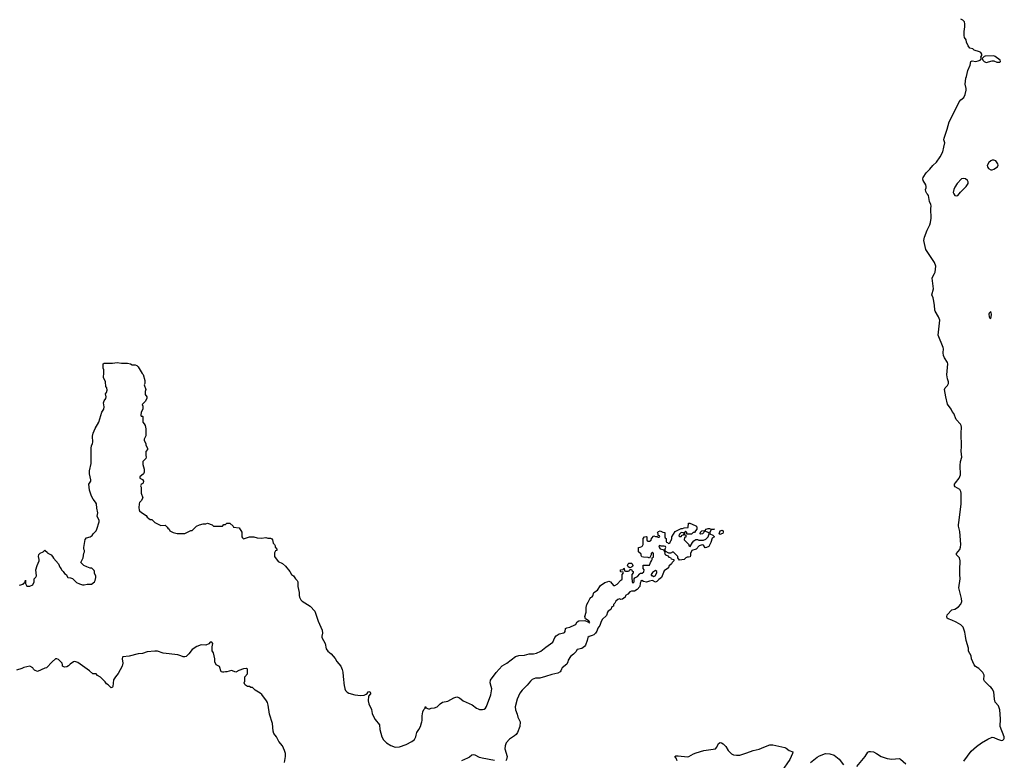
# Model space of a CAD drawing. Header units: inches. Extents: x 2293880 to 2522759, y 823965 to 1006879.
# Tile 233 of 256: x 2424655 to 2437749, y 919019 to 928867. Entities that reach past the tile are written whole.
import ezdxf

# ---------------------------------------------------------------- set-up
doc = ezdxf.new("R2010")
doc.units = ezdxf.units.IN
doc.header["$MEASUREMENT"] = 0
for name, color, linetype in [('C4921', 7, 'Continuous'), ('C4922', 7, 'Continuous'), ('C4931', 7, 'Continuous'), ('C4932', 7, 'Continuous')]:
    doc.layers.add(name, color=color, linetype=linetype)

msp = doc.modelspace()

# ---------------------------------------------------------------- linework, layer by layer
at = {"layer": 'C4921', "color": 5, "elevation": 60}
for points in [[(2425892, 920000), (2425891, 919989), (2425870, 919982), (2425852, 920000)], [(2428178, 918990), (2428190, 919070), (2428188, 919110), (2428176, 919150), (2428150, 919210), (2428102, 919270), (2428070, 919330), (2428036, 919376), (2428024, 919404), (2428017, 919510), (2427979, 919630), (2427959, 919750), (2427949, 919789), (2427939, 919810), (2427873, 919893), (2427852, 919912), (2427788, 919950), (2427750, 919986), (2427728, 919988), (2427710, 919998), (2427690, 919998), (2427686, 920000)], [(2428974, 920000), (2428979, 919970), (2428989, 919949), (2429010, 919925), (2429030, 919913), (2429110, 919888), (2429190, 919879), (2429235, 919885), (2429263, 919897), (2429275, 919905), (2429290, 919930), (2429313, 919933), (2429321, 919910), (2429319, 919901), (2429294, 919870), (2429291, 919810), (2429299, 919770), (2429333, 919693), (2429343, 919643), (2429360, 919600), (2429382, 919562), (2429441, 919490), (2429445, 919430), (2429470, 919330), (2429493, 919290), (2429531, 919251), (2429590, 919216), (2429650, 919195), (2429704, 919196), (2429793, 919227), (2429872, 919268), (2429906, 919294), (2429925, 919330), (2429926, 919354), (2429935, 919390), (2429964, 919430), (2429984, 919470), (2430000, 919518)]]:
    msp.add_lwpolyline(points, dxfattribs=at)
at = {"layer": 'C4922', "color": 5, "elevation": 60}
for points in [[(2424650, 921346), (2424699, 921361), (2424710, 921374), (2424722, 921378), (2424730, 921412), (2424734, 921410), (2424734, 921370), (2424750, 921334), (2424790, 921332), (2424830, 921354), (2424846, 921390), (2424846, 921430), (2424868, 921452), (2424878, 921470), (2424869, 921550), (2424889, 921610), (2424915, 921670), (2424915, 921690), (2424904, 921730), (2424910, 921754), (2424925, 921775), (2424966, 921790), (2424988, 921812), (2425024, 921784), (2425031, 921771), (2425072, 921750), (2425092, 921730), (2425106, 921706), (2425171, 921630), (2425187, 921587), (2425205, 921565), (2425212, 921550), (2425234, 921530), (2425250, 921502), (2425274, 921490), (2425294, 921450), (2425330, 921445), (2425355, 921435), (2425410, 921385), (2425450, 921365), (2425490, 921351), (2425510, 921351), (2425550, 921362), (2425610, 921362), (2425648, 921390), (2425659, 921410), (2425668, 921450), (2425667, 921467), (2425649, 921509), (2425649, 921530), (2425643, 921543), (2425613, 921573), (2425590, 921575), (2425546, 921590), (2425509, 921609), (2425469, 921650), (2425498, 921710), (2425508, 921772), (2425518, 921790), (2425518, 921810), (2425508, 921828), (2425506, 921850), (2425525, 921955), (2425545, 921975), (2425590, 921991), (2425618, 922010), (2425630, 922032), (2425670, 922071), (2425681, 922090), (2425713, 922190), (2425712, 922212), (2425689, 922250), (2425685, 922265), (2425693, 922310), (2425679, 922370), (2425675, 922430), (2425665, 922450), (2425633, 922490), (2425610, 922530), (2425584, 922610), (2425576, 922690), (2425601, 922730), (2425603, 922750), (2425581, 922830), (2425581, 922870), (2425606, 922966), (2425605, 923170), (2425610, 923202), (2425623, 923230), (2425626, 923250), (2425625, 923330), (2425633, 923370), (2425659, 923430), (2425707, 923513), (2425747, 923650), (2425773, 923690), (2425778, 923718), (2425769, 923771), (2425780, 923800), (2425799, 923830), (2425804, 923850), (2425795, 923890), (2425809, 923911), (2425818, 923942), (2425815, 923970), (2425802, 923990), (2425795, 924050), (2425769, 924110), (2425769, 924130), (2425775, 924150), (2425775, 924210), (2425767, 924233), (2425766, 924290), (2425780, 924300), (2425890, 924299), (2425950, 924307), (2426010, 924298), (2426090, 924298), (2426130, 924291), (2426150, 924278), (2426190, 924279), (2426212, 924270), (2426230, 924252), (2426284, 924164), (2426298, 924150), (2426321, 924070), (2426318, 924030), (2426311, 924010), (2426331, 923951), (2426325, 923925), (2426325, 923885), (2426345, 923850), (2426345, 923830), (2426322, 923790), (2426282, 923750), (2426292, 923730), (2426292, 923690), (2426270, 923646), (2426265, 923610), (2426270, 923594), (2426290, 923594), (2426294, 923590), (2426293, 923513), (2426310, 923494), (2426322, 923470), (2426333, 923427), (2426332, 923332), (2426312, 923290), (2426312, 923270), (2426332, 923230), (2426331, 923210), (2426354, 923170), (2426354, 923150), (2426333, 923127), (2426332, 923072), (2426338, 923050), (2426332, 923030), (2426292, 922990), (2426292, 922950), (2426311, 922890), (2426311, 922850), (2426302, 922830), (2426254, 922790), (2426254, 922770), (2426290, 922751), (2426302, 922730), (2426295, 922705), (2426270, 922686), (2426262, 922670), (2426271, 922651), (2426271, 922570), (2426292, 922510), (2426271, 922470), (2426250, 922448), (2426244, 922430), (2426238, 922378), (2426243, 922350), (2426250, 922338), (2426274, 922314), (2426336, 922276), (2426350, 922252), (2426370, 922232), (2426390, 922222), (2426410, 922222), (2426450, 922182), (2426530, 922142), (2426590, 922145), (2426617, 922117), (2426624, 922104), (2426642, 922090), (2426652, 922072), (2426694, 922050), (2426750, 922034), (2426850, 922034), (2426930, 922074), (2426950, 922074), (2427006, 922130), (2427046, 922150), (2427096, 922164), (2427130, 922165), (2427151, 922171), (2427214, 922150), (2427233, 922133), (2427290, 922132), (2427350, 922134), (2427370, 922154), (2427390, 922154), (2427410, 922174), (2427450, 922174), (2427494, 922130), (2427498, 922118), (2427572, 922110), (2427610, 922054), (2427611, 921990), (2427617, 921977), (2427630, 921965), (2427710, 921991), (2427770, 921991), (2427815, 921975), (2427870, 921974), (2427930, 921982), (2427953, 921973), (2427990, 921971), (2428010, 921962), (2428018, 921950), (2428026, 921906), (2428042, 921890), (2428052, 921872), (2428053, 921853), (2428073, 921827), (2428073, 921807), (2428058, 921802), (2428044, 921776), (2428045, 921730), (2428090, 921662), (2428150, 921636), (2428190, 921601), (2428247, 921530), (2428271, 921491), (2428297, 921470), (2428323, 921430), (2428343, 921410), (2428353, 921390), (2428355, 921330), (2428370, 921250), (2428373, 921210), (2428377, 921190), (2428394, 921154), (2428413, 921133), (2428516, 921070), (2428581, 921001), (2428625, 920870), (2428678, 920750), (2428682, 920710), (2428671, 920670), (2428673, 920650), (2428716, 920570), (2428730, 920502), (2428751, 920470), (2428795, 920435), (2428851, 920371), (2428874, 920334), (2428924, 920270), (2428944, 920224), (2428952, 920192), (2428955, 920135), (2428972, 920010), (2428974, 920000)], [(2427686, 920000), (2427656, 920016), (2427650, 920026), (2427642, 920050), (2427649, 920070), (2427648, 920130), (2427686, 920170), (2427686, 920230), (2427670, 920238), (2427630, 920235), (2427570, 920214), (2427530, 920189), (2427470, 920213), (2427410, 920195), (2427390, 920195), (2427369, 920189), (2427350, 920189), (2427336, 920196), (2427310, 920266), (2427268, 920290), (2427250, 920326), (2427249, 920370), (2427230, 920446), (2427215, 920475), (2427214, 920526), (2427222, 920570), (2427210, 920588), (2427190, 920589), (2427170, 920568), (2427132, 920548), (2427070, 920556), (2427010, 920533), (2426950, 920493), (2426905, 920435), (2426870, 920399), (2426850, 920394), (2426830, 920394), (2426798, 920410), (2426759, 920419), (2426563, 920443), (2426488, 920468), (2426450, 920469), (2426350, 920459), (2426290, 920441), (2426230, 920436), (2426110, 920403), (2426027, 920393), (2426022, 920390), (2426018, 920370), (2426027, 920310), (2426016, 920270), (2425965, 920175), (2425927, 920130), (2425910, 920102), (2425904, 920090), (2425892, 920000)], [(2425852, 920000), (2425830, 920022), (2425810, 920035), (2425790, 920062), (2425730, 920122), (2425690, 920148), (2425670, 920168), (2425626, 920170), (2425584, 920210), (2425430, 920319), (2425390, 920334), (2425370, 920329), (2425324, 920296), (2425305, 920275), (2425280, 920260), (2425250, 920258), (2425226, 920270), (2425226, 920290), (2425218, 920310), (2425205, 920325), (2425170, 920358), (2425150, 920368), (2425130, 920368), (2425086, 920330), (2425010, 920249), (2424990, 920244), (2424890, 920198), (2424850, 920218), (2424838, 920230), (2424828, 920250), (2424790, 920269), (2424710, 920254), (2424682, 920238), (2424610, 920219)]]:
    msp.add_lwpolyline(points, dxfattribs=at)
at = {"layer": 'C4931', "color": 5, "elevation": 60}
for points in [[(2430000, 919518), (2430004, 919530), (2430009, 919550), (2430009, 919610), (2430016, 919664), (2430030, 919694), (2430046, 919710), (2430046, 919730), (2430054, 919730), (2430058, 919718), (2430090, 919702), (2430110, 919702), (2430129, 919711), (2430170, 919718), (2430209, 919731), (2430248, 919770), (2430278, 919790), (2430350, 919804), (2430430, 919851), (2430470, 919862), (2430502, 919850), (2430552, 919810), (2430674, 919754), (2430730, 919711), (2430750, 919701), (2430770, 919694), (2430810, 919694), (2430830, 919699), (2430850, 919711), (2430865, 919735), (2430922, 919890), (2430932, 919970), (2430925, 920000)], [(2431388, 920000), (2431336, 919950), (2431307, 919913), (2431271, 919830), (2431245, 919730), (2431248, 919688), (2431271, 919630), (2431279, 919590), (2431311, 919530), (2431306, 919470), (2431276, 919390), (2431258, 919362), (2431237, 919343), (2431170, 919301), (2431125, 919250), (2431111, 919210), (2431106, 919170), (2431138, 919070), (2431131, 919030), (2431118, 919010)], [(2437213, 919007), (2437310, 919139), (2437378, 919202), (2437445, 919250), (2437530, 919300), (2437590, 919325), (2437610, 919322), (2437658, 919298), (2437710, 919284), (2437730, 919288), (2437742, 919298), (2437749, 919310), (2437748, 919330), (2437696, 919470), (2437697, 919570), (2437690, 919690), (2437670, 919741), (2437627, 919790), (2437617, 919830), (2437608, 919930), (2437586, 919970), (2437570, 919990), (2437559, 920000)], [(2433398, 919010), (2433385, 919045), (2433369, 919070), (2433381, 919079), (2433410, 919080), (2433534, 919066), (2433554, 919070), (2433614, 919106), (2433650, 919118), (2433753, 919147), (2433909, 919171), (2433927, 919193), (2433950, 919241), (2433970, 919256), (2433990, 919251), (2434010, 919239), (2434044, 919204), (2434077, 919150), (2434123, 919103), (2434150, 919090), (2434186, 919086), (2434230, 919089), (2434324, 919116), (2434410, 919150), (2434490, 919167), (2434550, 919195), (2434630, 919224), (2434670, 919223), (2434831, 919190), (2434850, 919181), (2434890, 919148), (2434935, 919130), (2434932, 919110), (2434896, 919030), (2434787, 918870)], [(2435790, 918936), (2435900, 919070), (2435935, 919125), (2435950, 919135), (2435970, 919137), (2436009, 919131), (2436050, 919110), (2436110, 919069), (2436190, 919041), (2436253, 919033), (2436350, 919044), (2436370, 919033), (2436438, 918970)], [(2430970, 919015), (2430807, 919047), (2430770, 919057), (2430710, 919089), (2430690, 919093), (2430670, 919089), (2430638, 919062), (2430610, 919047), (2430530, 919013)], [(2435170, 918988), (2435260, 919060), (2435290, 919077), (2435371, 919109), (2435430, 919105), (2435486, 919086), (2435552, 919032), (2435610, 918957)]]:
    msp.add_lwpolyline(points, dxfattribs=at)
at = {"layer": 'C4932', "color": 5, "elevation": 60}
for points in [[(2437559, 920000), (2437485, 920070), (2437476, 920090), (2437481, 920150), (2437465, 920185), (2437410, 920240), (2437367, 920267), (2437348, 920290), (2437312, 920370), (2437307, 920410), (2437275, 920470), (2437272, 920510), (2437241, 920610), (2437235, 920670), (2437224, 920724), (2437201, 920790), (2437170, 920821), (2437110, 920855), (2437050, 920884), (2437001, 920901), (2436989, 920910), (2436985, 920925), (2436989, 920951), (2437050, 921019), (2437090, 921030), (2437141, 921059), (2437170, 921094), (2437183, 921130), (2437181, 921170), (2437144, 921310), (2437163, 921430), (2437157, 921490), (2437160, 921530), (2437156, 921590), (2437164, 921630), (2437164, 921670), (2437153, 921713), (2437113, 921750), (2437113, 921770), (2437156, 921824), (2437167, 921853), (2437173, 921890), (2437159, 922059), (2437138, 922130), (2437138, 922150), (2437150, 922210), (2437175, 922430), (2437175, 922570), (2437173, 922593), (2437158, 922618), (2437097, 922657), (2437089, 922670), (2437089, 922690), (2437099, 922710), (2437150, 922771), (2437167, 922813), (2437163, 922937), (2437168, 922990), (2437183, 923050), (2437175, 923130), (2437180, 923190), (2437176, 923370), (2437180, 923450), (2437177, 923470), (2437166, 923490), (2437107, 923550), (2437079, 923630), (2437057, 923657), (2437041, 923690), (2436996, 923756), (2436970, 923850), (2436955, 923950), (2436963, 923970), (2436996, 924004), (2437009, 924030), (2437009, 924050), (2436993, 924093), (2436985, 924145), (2436997, 924290), (2436992, 924310), (2436955, 924370), (2436941, 924401), (2436935, 924435), (2436941, 924490), (2436937, 924510), (2436868, 924670), (2436890, 924870), (2436875, 924915), (2436830, 924990), (2436825, 925005), (2436821, 925070), (2436808, 925148), (2436803, 925170), (2436784, 925210), (2436806, 925290), (2436792, 925430), (2436798, 925450), (2436823, 925490), (2436830, 925510), (2436837, 925590), (2436819, 925639), (2436707, 925810), (2436686, 925890), (2436681, 925930), (2436686, 925974), (2436722, 926070), (2436759, 926141), (2436768, 926172), (2436776, 926230), (2436771, 926350), (2436777, 926390), (2436774, 926410), (2436756, 926450), (2436741, 926530), (2436730, 926549), (2436717, 926557), (2436704, 926584), (2436703, 926610), (2436712, 926630), (2436712, 926650), (2436707, 926670), (2436670, 926730), (2436665, 926750), (2436670, 926770), (2436708, 926832), (2436760, 926880), (2436798, 926930), (2436846, 926974), (2436898, 927042), (2436930, 927110), (2436946, 927170), (2436957, 927230), (2436947, 927270), (2436950, 927290), (2436990, 927410), (2437015, 927510), (2437098, 927662), (2437150, 927776), (2437170, 927801), (2437210, 927832), (2437229, 927871), (2437244, 927930), (2437244, 927950), (2437229, 928010), (2437236, 928090), (2437247, 928113), (2437263, 928190), (2437296, 928264), (2437305, 928310), (2437322, 928318), (2437370, 928313), (2437402, 928318), (2437428, 928330), (2437446, 928350), (2437438, 928370), (2437449, 928390), (2437449, 928410), (2437437, 928430), (2437421, 928441), (2437350, 928464), (2437330, 928479), (2437290, 928489), (2437270, 928519), (2437248, 928570), (2437240, 928600), (2437222, 928630), (2437215, 928655), (2437214, 928710), (2437226, 928770), (2437225, 928810), (2437218, 928838), (2437199, 928859), (2437170, 928876)], [(2430925, 920000), (2430912, 920050), (2430917, 920083), (2430990, 920187), (2431070, 920276), (2431134, 920310), (2431250, 920401), (2431292, 920412), (2431370, 920417), (2431430, 920436), (2431490, 920436), (2431530, 920443), (2431584, 920470), (2431650, 920525), (2431745, 920590), (2431773, 920650), (2431790, 920673), (2431830, 920702), (2431890, 920714), (2431900, 920720), (2431909, 920730), (2431915, 920770), (2431930, 920779), (2431972, 920788), (2432038, 920822), (2432049, 920831), (2432070, 920861), (2432090, 920871), (2432170, 920878), (2432210, 920858), (2432218, 920858), (2432222, 920850), (2432230, 920847), (2432238, 920850), (2432230, 920866), (2432226, 920866), (2432228, 920870), (2432180, 920900), (2432169, 920929), (2432189, 920990), (2432189, 921049), (2432197, 921090), (2432217, 921123), (2432235, 921165), (2432250, 921182), (2432268, 921192), (2432276, 921204), (2432289, 921250), (2432337, 921283), (2432379, 921341), (2432437, 921383), (2432466, 921390), (2432490, 921402), (2432510, 921394), (2432550, 921342), (2432570, 921342), (2432600, 921360), (2432650, 921414), (2432662, 921418), (2432666, 921430), (2432666, 921490), (2432686, 921510), (2432682, 921522), (2432650, 921526), (2432646, 921530), (2432646, 921550), (2432682, 921558), (2432690, 921574), (2432694, 921570), (2432698, 921538), (2432713, 921533), (2432747, 921533), (2432762, 921538), (2432770, 921554), (2432790, 921554), (2432800, 921540), (2432814, 921530), (2432814, 921510), (2432794, 921490), (2432794, 921430), (2432802, 921410), (2432802, 921390), (2432810, 921374), (2432826, 921390), (2432826, 921430), (2432836, 921444), (2432870, 921462), (2432901, 921499), (2432910, 921505), (2432933, 921507), (2432956, 921524), (2432958, 921550), (2432946, 921570), (2432947, 921613), (2433030, 921614), (2433042, 921650), (2433058, 921670), (2433066, 921690), (2433066, 921710), (2433082, 921718), (2433086, 921730), (2433086, 921770), (2433070, 921786), (2433054, 921770), (2433054, 921750), (2433030, 921708), (2433015, 921715), (2432950, 921718), (2432930, 921726), (2432920, 921740), (2432918, 921758), (2432886, 921790), (2432886, 921850), (2432907, 921853), (2432930, 921862), (2432938, 921870), (2432948, 921890), (2432946, 921970), (2432966, 921990), (2432990, 921994), (2432994, 921990), (2432994, 921950), (2432998, 921938), (2433010, 921934), (2433030, 921934), (2433055, 921945), (2433058, 921970), (2433090, 922002), (2433110, 921994), (2433134, 921994), (2433144, 921984), (2433156, 921984), (2433166, 921990), (2433162, 922002), (2433146, 922006), (2433146, 922030), (2433138, 922050), (2433150, 922062), (2433172, 922072), (2433210, 922052), (2433234, 922050), (2433234, 921990), (2433238, 921978), (2433254, 921970), (2433254, 921930), (2433258, 921918), (2433270, 921914), (2433282, 921902), (2433296, 921904), (2433306, 921910), (2433308, 921932), (2433318, 921942), (2433326, 921970), (2433326, 921990), (2433370, 922062), (2433450, 922102), (2433470, 922102), (2433492, 922112), (2433546, 922114), (2433548, 922172), (2433567, 922173), (2433640, 922140), (2433654, 922130), (2433662, 922110), (2433662, 922090), (2433642, 922070), (2433630, 922046), (2433610, 922046), (2433590, 922026), (2433526, 922026), (2433526, 922050), (2433510, 922066), (2433494, 922050), (2433498, 922018), (2433514, 922014), (2433514, 922010), (2433512, 921988), (2433498, 921982), (2433492, 921950), (2433540, 921900), (2433554, 921890), (2433554, 921870), (2433570, 921862), (2433603, 921917), (2433622, 921938), (2433647, 921953), (2433670, 921954), (2433685, 921945), (2433750, 921946), (2433780, 921960), (2433809, 921990), (2433826, 922030), (2433822, 922042), (2433770, 922066), (2433758, 922062), (2433754, 922050), (2433734, 922030), (2433710, 922026), (2433706, 922030), (2433708, 922052), (2433726, 922070), (2433770, 922074), (2433786, 922090), (2433810, 922102), (2433830, 922102), (2433852, 922092), (2433894, 922090), (2433850, 922086), (2433834, 922050), (2433834, 922030), (2433871, 922011), (2433894, 921990), (2433866, 921974), (2433845, 921915), (2433818, 921862), (2433790, 921849), (2433770, 921846), (2433750, 921878), (2433730, 921882), (2433690, 921869), (2433650, 921828), (2433592, 921808), (2433578, 921770), (2433577, 921743), (2433570, 921726), (2433550, 921718), (2433530, 921718), (2433514, 921710), (2433491, 921689), (2433430, 921678), (2433406, 921710), (2433408, 921730), (2433350, 921788), (2433333, 921787), (2433322, 921778), (2433310, 921775), (2433290, 921775), (2433240, 921800), (2433238, 921830), (2433246, 921850), (2433242, 921862), (2433227, 921867), (2433188, 921868), (2433170, 921875), (2433154, 921870), (2433164, 921844), (2433174, 921830), (2433210, 921822), (2433218, 921818), (2433230, 921794), (2433238, 921798), (2433232, 921770), (2433242, 921750), (2433276, 921736), (2433290, 921722), (2433310, 921714), (2433318, 921698), (2433354, 921690), (2433354, 921670), (2433332, 921648), (2433325, 921630), (2433290, 921598), (2433282, 921578), (2433224, 921536), (2433190, 921449), (2433155, 921425), (2433130, 921398), (2433110, 921389), (2433070, 921408), (2433030, 921402), (2432990, 921389), (2432950, 921398), (2432930, 921408), (2432914, 921406), (2432914, 921394), (2432905, 921375), (2432901, 921330), (2432865, 921290), (2432830, 921269), (2432792, 921268), (2432770, 921258), (2432742, 921230), (2432712, 921210), (2432705, 921190), (2432690, 921175), (2432670, 921162), (2432650, 921158), (2432630, 921166), (2432610, 921158), (2432585, 921135), (2432570, 921106), (2432554, 921090), (2432553, 921067), (2432530, 921058), (2432515, 921025), (2432480, 921000), (2432471, 920989), (2432457, 920943), (2432402, 920890), (2432382, 920850), (2432371, 920810), (2432345, 920775), (2432330, 920738), (2432311, 920710), (2432290, 920689), (2432270, 920677), (2432230, 920664), (2432211, 920650), (2432202, 920610), (2432178, 920550), (2432165, 920530), (2432130, 920506), (2432070, 920494), (2432050, 920462), (2432018, 920430), (2431979, 920401), (2431948, 920350), (2431944, 920330), (2431930, 920299), (2431871, 920250), (2431859, 920230), (2431853, 920207), (2431844, 920196), (2431810, 920177), (2431730, 920161), (2431648, 920132), (2431570, 920112), (2431514, 920110), (2431470, 920093), (2431447, 920073), (2431404, 920016), (2431388, 920000)]]:
    msp.add_lwpolyline(points, dxfattribs=at)
for points in [[(2437610, 928385), (2437496, 928384), (2437481, 928379), (2437454, 928350), (2437462, 928330), (2437482, 928310), (2437510, 928298), (2437590, 928321), (2437610, 928319), (2437650, 928302), (2437690, 928303), (2437699, 928310), (2437694, 928330), (2437630, 928379)], [(2437610, 927001), (2437590, 927000), (2437569, 926991), (2437542, 926970), (2437523, 926930), (2437525, 926910), (2437538, 926890), (2437570, 926871), (2437590, 926871), (2437610, 926879), (2437658, 926910), (2437669, 926931), (2437665, 926950), (2437637, 926990)], [(2437210, 926757), (2437181, 926750), (2437122, 926690), (2437090, 926639), (2437078, 926610), (2437071, 926570), (2437076, 926550), (2437090, 926531), (2437110, 926525), (2437130, 926531), (2437166, 926574), (2437242, 926650), (2437269, 926690), (2437269, 926710), (2437259, 926730), (2437233, 926753)], [(2437570, 924986), (2437550, 924966), (2437545, 924950), (2437550, 924914), (2437558, 924898), (2437570, 924894), (2437575, 924910), (2437578, 924950)], [(2433450, 922046), (2433430, 922026), (2433422, 922002), (2433430, 921994), (2433450, 921994), (2433467, 922013), (2433482, 922018), (2433486, 922030), (2433482, 922042)], [(2433970, 922022), (2433958, 922030), (2433969, 922071), (2433998, 922078), (2434012, 922072), (2434012, 922052), (2434004, 922036), (2433990, 922029)], [(2432770, 921578), (2432746, 921590), (2432738, 921610), (2432746, 921630), (2432758, 921642), (2432790, 921642), (2432802, 921630), (2432811, 921610), (2432804, 921596), (2432790, 921586)], [(2433110, 921542), (2433070, 921515), (2433052, 921490), (2433054, 921474), (2433066, 921474), (2433090, 921462), (2433108, 921472), (2433128, 921510), (2433128, 921530)]]:
    msp.add_lwpolyline(points, close=True, dxfattribs=at)

doc.saveas('drawing.dxf')
